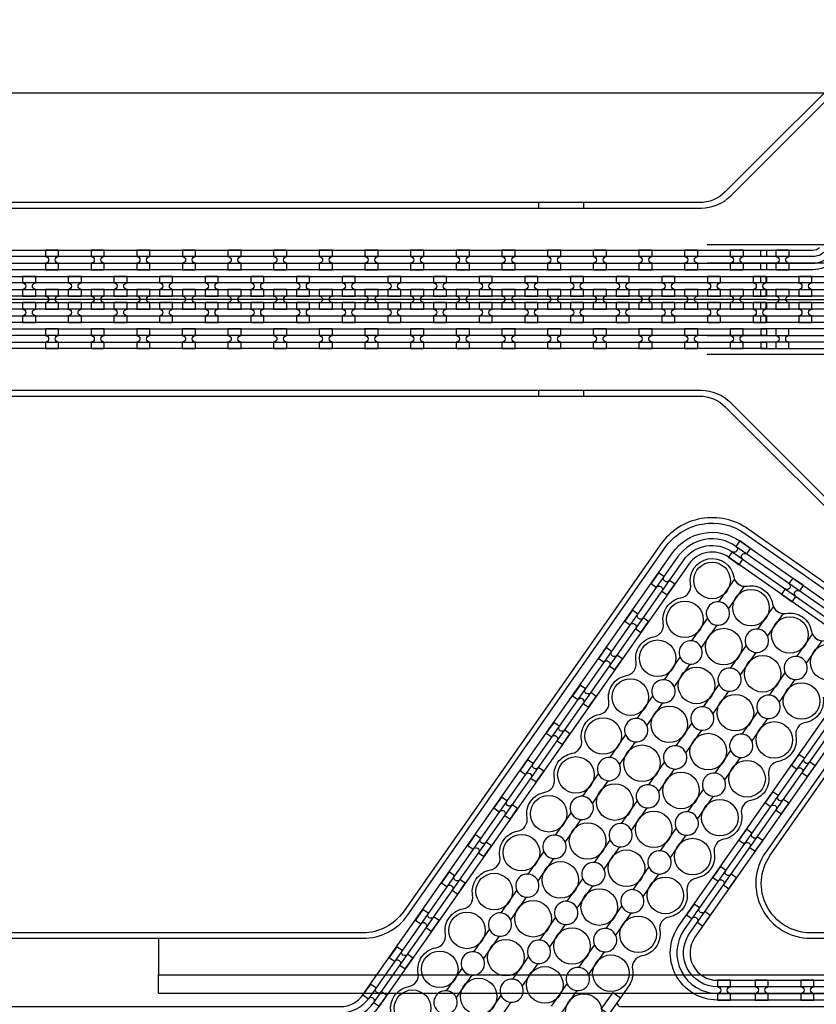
# Model space of a CAD drawing. Extents: x -63500 to 63500, y -63500 to 63500.
# Tile 120 of 256: x -11865 to -7503, y -4992 to 402. Entities that reach past the tile are written whole.
import ezdxf

# ---------------------------------------------------------------- set-up
doc = ezdxf.new("R2010")
doc.units = 13
doc.header["$MEASUREMENT"] = 0
for name, color, linetype in [('1_Metal', 2, 'Continuous'), ('2_Electrodes', 5, 'Continuous'), ('3_Outline', 4, 'Continuous')]:
    doc.layers.add(name, color=color, linetype=linetype)

msp = doc.modelspace()

# ---------------------------------------------------------------- linework, layer by layer
for p, q in [((0, 0), (-50000, 0)), ((-8101.2, -830), (-2755.3, -830)), ((-8101.2, -930), (-2362.8, -930)), ((-7776, -1130), (-26276, -1130)), ((-7776, -1130), (-6776, -1130)), ((-2362.8, -1330), (-8101.2, -1330)), ((-8101.2, -1430), (-2818.3, -1430)), ((-11105.7, -4630), (-11105.7, -4830)), ((-11105.7, -4930), (-11105.7, -4830)), ((-11105.7, -4830), (-3555.2, -4830)), ((-11105.7, -4930), (-3084.2, -4930))]:
    msp.add_line(p, q)
for radius in [50000, 47500, 45000]:
    msp.add_circle((0, 0), radius)
at = {"layer": '1_Metal'}
for points in [[(-50000, 0, -1), (50000, 0), (51000, 0, 1), (-51000, 0)], [(-50000, 0, 1), (50000, 0), (51000, 0, -1), (-51000, 0)], [(-11652.4, -860), (-11724.4, -860), (-11724.4, -896, -0.414214), (-11706.4, -914), (-11706.4, -914, -0.414214), (-11724.4, -932), (-11724.4, -968), (-11652.4, -968), (-11652.4, -932, -0.414214), (-11670.4, -914), (-11670.4, -914, -0.414214), (-11652.4, -896)], [(-11402.4, -860), (-11474.4, -860), (-11474.4, -896, -0.414214), (-11456.4, -914), (-11456.4, -914, -0.414214), (-11474.4, -932), (-11474.4, -968), (-11402.4, -968), (-11402.4, -932, -0.414214), (-11420.4, -914), (-11420.4, -914, -0.414214), (-11402.4, -896)], [(-11152.4, -860), (-11224.4, -860), (-11224.4, -896, -0.414214), (-11206.4, -914), (-11206.4, -914, -0.414214), (-11224.4, -932), (-11224.4, -968), (-11152.4, -968), (-11152.4, -932, -0.414214), (-11170.4, -914), (-11170.4, -914, -0.414214), (-11152.4, -896)], [(-10902.4, -860), (-10974.4, -860), (-10974.4, -896, -0.414214), (-10956.4, -914), (-10956.4, -914, -0.414214), (-10974.4, -932), (-10974.4, -968), (-10902.4, -968), (-10902.4, -932, -0.414214), (-10920.4, -914), (-10920.4, -914, -0.414214), (-10902.4, -896)], [(-10652.4, -860), (-10724.4, -860), (-10724.4, -896, -0.414214), (-10706.4, -914), (-10706.4, -914, -0.414214), (-10724.4, -932), (-10724.4, -968), (-10652.4, -968), (-10652.4, -932, -0.414214), (-10670.4, -914), (-10670.4, -914, -0.414214), (-10652.4, -896)], [(-10402.4, -860), (-10474.4, -860), (-10474.4, -896, -0.414214), (-10456.4, -914), (-10456.4, -914, -0.414214), (-10474.4, -932), (-10474.4, -968), (-10402.4, -968), (-10402.4, -932, -0.414214), (-10420.4, -914), (-10420.4, -914, -0.414214), (-10402.4, -896)], [(-10152.4, -860), (-10224.4, -860), (-10224.4, -896, -0.414214), (-10206.4, -914), (-10206.4, -914, -0.414214), (-10224.4, -932), (-10224.4, -968), (-10152.4, -968), (-10152.4, -932, -0.414214), (-10170.4, -914), (-10170.4, -914, -0.414214), (-10152.4, -896)], [(-9902.4, -860), (-9974.4, -860), (-9974.4, -896, -0.414214), (-9956.4, -914), (-9956.4, -914, -0.414214), (-9974.4, -932), (-9974.4, -968), (-9902.4, -968), (-9902.4, -932, -0.414214), (-9920.4, -914), (-9920.4, -914, -0.414214), (-9902.4, -896)], [(-9652.4, -860), (-9724.4, -860), (-9724.4, -896, -0.414214), (-9706.4, -914), (-9706.4, -914, -0.414214), (-9724.4, -932), (-9724.4, -968), (-9652.4, -968), (-9652.4, -932, -0.414214), (-9670.4, -914), (-9670.4, -914, -0.414214), (-9652.4, -896)], [(-9402.4, -860), (-9474.4, -860), (-9474.4, -896, -0.414214), (-9456.4, -914), (-9456.4, -914, -0.414214), (-9474.4, -932), (-9474.4, -968), (-9402.4, -968), (-9402.4, -932, -0.414214), (-9420.4, -914), (-9420.4, -914, -0.414214), (-9402.4, -896)], [(-9152.4, -860), (-9224.4, -860), (-9224.4, -896, -0.414214), (-9206.4, -914), (-9206.4, -914, -0.414214), (-9224.4, -932), (-9224.4, -968), (-9152.4, -968), (-9152.4, -932, -0.414214), (-9170.4, -914), (-9170.4, -914, -0.414214), (-9152.4, -896)], [(-8902.4, -860), (-8974.4, -860), (-8974.4, -896, -0.414214), (-8956.4, -914), (-8956.4, -914, -0.414214), (-8974.4, -932), (-8974.4, -968), (-8902.4, -968), (-8902.4, -932, -0.414214), (-8920.4, -914), (-8920.4, -914, -0.414214), (-8902.4, -896)], [(-8652.4, -860), (-8724.4, -860), (-8724.4, -896, -0.414214), (-8706.4, -914), (-8706.4, -914, -0.414214), (-8724.4, -932), (-8724.4, -968), (-8652.4, -968), (-8652.4, -932, -0.414214), (-8670.4, -914), (-8670.4, -914, -0.414214), (-8652.4, -896)], [(-8402.4, -860), (-8474.4, -860), (-8474.4, -896, -0.414214), (-8456.4, -914), (-8456.4, -914, -0.414214), (-8474.4, -932), (-8474.4, -968), (-8402.4, -968), (-8402.4, -932, -0.414214), (-8420.4, -914), (-8420.4, -914, -0.414214), (-8402.4, -896)], [(-8152.4, -860), (-8224.4, -860), (-8224.4, -896, -0.414214), (-8206.4, -914), (-8206.4, -914, -0.414214), (-8224.4, -932), (-8224.4, -968), (-8152.4, -968), (-8152.4, -932, -0.414214), (-8170.4, -914), (-8170.4, -914, -0.414214), (-8152.4, -896)], [(-7902.4, -860), (-7974.4, -860), (-7974.4, -896, -0.414214), (-7956.4, -914), (-7956.4, -914, -0.414214), (-7974.4, -932), (-7974.4, -968), (-7902.4, -968), (-7902.4, -932, -0.414214), (-7920.4, -914), (-7920.4, -914, -0.414214), (-7902.4, -896)], [(-7652.4, -860), (-7724.4, -860), (-7724.4, -896, -0.414214), (-7706.4, -914), (-7706.4, -914, -0.414214), (-7724.4, -932), (-7724.4, -968), (-7652.4, -968), (-7652.4, -932, -0.414214), (-7670.4, -914), (-7670.4, -914, -0.414214), (-7652.4, -896)], [(-7776, -1040), (-8177.9, -1040), (-38372.4, -1040, 0.414214), (-40212.4, -2880), (-40212.4, -3380, 0.414214), (-38372.4, -5220), (-37139.4, -5220, 0.244698), (-37124.7, -5212.3), (-37083.3, -5241.2), (-37147.9, -5333.5), (-37188.9, -5304.8), (-37174.5, -5284.3, 0.606815), (-37189.3, -5256), (-38372.5, -5256, -0.414214), (-40248.5, -3380), (-40248.5, -2880, -0.414214), (-38372.5, -1004), (-8177.9, -1004), (-7776, -1004)], [(-11849.4, -1112), (-11777.4, -1112), (-11777.4, -1076, -0.414214), (-11795.4, -1058), (-11795.4, -1058, -0.414214), (-11777.4, -1040), (-11777.4, -1004), (-11849.4, -1004), (-11849.4, -1040, -0.414214), (-11831.4, -1058), (-11831.4, -1058, -0.414214), (-11849.4, -1076), (-11849.4, -1112)], [(-11599.4, -1112), (-11527.4, -1112), (-11527.4, -1076, -0.414214), (-11545.4, -1058), (-11545.4, -1058, -0.414214), (-11527.4, -1040), (-11527.4, -1004), (-11599.4, -1004), (-11599.4, -1040, -0.414214), (-11581.4, -1058), (-11581.4, -1058, -0.414214), (-11599.4, -1076), (-11599.4, -1112)], [(-11349.4, -1112), (-11277.4, -1112), (-11277.4, -1076, -0.414214), (-11295.4, -1058), (-11295.4, -1058, -0.414214), (-11277.4, -1040), (-11277.4, -1004), (-11349.4, -1004), (-11349.4, -1040, -0.414214), (-11331.4, -1058), (-11331.4, -1058, -0.414214), (-11349.4, -1076), (-11349.4, -1112)], [(-11099.4, -1112), (-11027.4, -1112), (-11027.4, -1076, -0.414214), (-11045.4, -1058), (-11045.4, -1058, -0.414214), (-11027.4, -1040), (-11027.4, -1004), (-11099.4, -1004), (-11099.4, -1040, -0.414214), (-11081.4, -1058), (-11081.4, -1058, -0.414214), (-11099.4, -1076), (-11099.4, -1112)], [(-10849.4, -1112), (-10777.4, -1112), (-10777.4, -1076, -0.414214), (-10795.4, -1058), (-10795.4, -1058, -0.414214), (-10777.4, -1040), (-10777.4, -1004), (-10849.4, -1004), (-10849.4, -1040, -0.414214), (-10831.4, -1058), (-10831.4, -1058, -0.414214), (-10849.4, -1076), (-10849.4, -1112)], [(-10599.4, -1112), (-10527.4, -1112), (-10527.4, -1076, -0.414214), (-10545.4, -1058), (-10545.4, -1058, -0.414214), (-10527.4, -1040), (-10527.4, -1004), (-10599.4, -1004), (-10599.4, -1040, -0.414214), (-10581.4, -1058), (-10581.4, -1058, -0.414214), (-10599.4, -1076), (-10599.4, -1112)], [(-10349.4, -1112), (-10277.4, -1112), (-10277.4, -1076, -0.414214), (-10295.4, -1058), (-10295.4, -1058, -0.414214), (-10277.4, -1040), (-10277.4, -1004), (-10349.4, -1004), (-10349.4, -1040, -0.414214), (-10331.4, -1058), (-10331.4, -1058, -0.414214), (-10349.4, -1076), (-10349.4, -1112)], [(-10099.4, -1112), (-10027.4, -1112), (-10027.4, -1076, -0.414214), (-10045.4, -1058), (-10045.4, -1058, -0.414214), (-10027.4, -1040), (-10027.4, -1004), (-10099.4, -1004), (-10099.4, -1040, -0.414214), (-10081.4, -1058), (-10081.4, -1058, -0.414214), (-10099.4, -1076), (-10099.4, -1112)], [(-9849.4, -1112), (-9777.4, -1112), (-9777.4, -1076, -0.414214), (-9795.4, -1058), (-9795.4, -1058, -0.414214), (-9777.4, -1040), (-9777.4, -1004), (-9849.4, -1004), (-9849.4, -1040, -0.414214), (-9831.4, -1058), (-9831.4, -1058, -0.414214), (-9849.4, -1076), (-9849.4, -1112)], [(-9599.4, -1112), (-9527.4, -1112), (-9527.4, -1076, -0.414214), (-9545.4, -1058), (-9545.4, -1058, -0.414214), (-9527.4, -1040), (-9527.4, -1004), (-9599.4, -1004), (-9599.4, -1040, -0.414214), (-9581.4, -1058), (-9581.4, -1058, -0.414214), (-9599.4, -1076), (-9599.4, -1112)], [(-9349.4, -1112), (-9277.4, -1112), (-9277.4, -1076, -0.414214), (-9295.4, -1058), (-9295.4, -1058, -0.414214), (-9277.4, -1040), (-9277.4, -1004), (-9349.4, -1004), (-9349.4, -1040, -0.414214), (-9331.4, -1058), (-9331.4, -1058, -0.414214), (-9349.4, -1076), (-9349.4, -1112)], [(-9099.4, -1112), (-9027.4, -1112), (-9027.4, -1076, -0.414214), (-9045.4, -1058), (-9045.4, -1058, -0.414214), (-9027.4, -1040), (-9027.4, -1004), (-9099.4, -1004), (-9099.4, -1040, -0.414214), (-9081.4, -1058), (-9081.4, -1058, -0.414214), (-9099.4, -1076), (-9099.4, -1112)], [(-8849.4, -1112), (-8777.4, -1112), (-8777.4, -1076, -0.414214), (-8795.4, -1058), (-8795.4, -1058, -0.414214), (-8777.4, -1040), (-8777.4, -1004), (-8849.4, -1004), (-8849.4, -1040, -0.414214), (-8831.4, -1058), (-8831.4, -1058, -0.414214), (-8849.4, -1076), (-8849.4, -1112)], [(-8599.4, -1112), (-8527.4, -1112), (-8527.4, -1076, -0.414214), (-8545.4, -1058), (-8545.4, -1058, -0.414214), (-8527.4, -1040), (-8527.4, -1004), (-8599.4, -1004), (-8599.4, -1040, -0.414214), (-8581.4, -1058), (-8581.4, -1058, -0.414214), (-8599.4, -1076), (-8599.4, -1112)], [(-8349.4, -1112), (-8277.4, -1112), (-8277.4, -1076, -0.414214), (-8295.4, -1058), (-8295.4, -1058, -0.414214), (-8277.4, -1040), (-8277.4, -1004), (-8349.4, -1004), (-8349.4, -1040, -0.414214), (-8331.4, -1058), (-8331.4, -1058, -0.414214), (-8349.4, -1076), (-8349.4, -1112)], [(-8099.4, -1112), (-8027.4, -1112), (-8027.4, -1076, -0.414214), (-8045.4, -1058), (-8045.4, -1058, -0.414214), (-8027.4, -1040), (-8027.4, -1004), (-8099.4, -1004), (-8099.4, -1040, -0.414214), (-8081.4, -1058), (-8081.4, -1058, -0.414214), (-8099.4, -1076), (-8099.4, -1112)], [(-7849.4, -1112), (-7777.4, -1112), (-7777.4, -1076, -0.414214), (-7795.4, -1058), (-7795.4, -1058, -0.414214), (-7777.4, -1040), (-7777.4, -1004), (-7849.4, -1004), (-7849.4, -1040, -0.414214), (-7831.4, -1058), (-7831.4, -1058, -0.414214), (-7849.4, -1076), (-7849.4, -1112)], [(-7599.4, -1112), (-7527.4, -1112), (-7527.4, -1076, -0.414214), (-7545.4, -1058), (-7545.4, -1058, -0.414214), (-7527.4, -1040), (-7527.4, -1004), (-7599.4, -1004), (-7599.4, -1040, -0.414214), (-7581.4, -1058), (-7581.4, -1058, -0.414214), (-7599.4, -1076), (-7599.4, -1112)], [(-7776, -1112), (-8177.9, -1112), (-38372.4, -1112, 0.414214), (-40140.4, -2880), (-40140.4, -3380, 0.414214), (-38372.4, -5148), (-37088.3, -5148, 0.244698), (-37073.6, -5140.3), (-37032.7, -5168.9), (-37083.3, -5241.2), (-37124.7, -5212.3, 0.606815), (-37139.4, -5184), (-38372.4, -5184, -0.414214), (-40176.4, -3380), (-40176.4, -2880, -0.414214), (-38372.4, -1076), (-8177.9, -1076), (-7776, -1076)], [(-11724.4, -1184), (-11652.4, -1184), (-11652.4, -1148, -0.414214), (-11670.4, -1130), (-11670.4, -1130, -0.414214), (-11652.4, -1112), (-11652.4, -1076), (-11724.4, -1076), (-11724.4, -1112, -0.414214), (-11706.4, -1130), (-11706.4, -1130, -0.414214), (-11724.4, -1148), (-11724.4, -1184)], [(-11474.4, -1184), (-11402.4, -1184), (-11402.4, -1148, -0.414214), (-11420.4, -1130), (-11420.4, -1130, -0.414214), (-11402.4, -1112), (-11402.4, -1076), (-11474.4, -1076), (-11474.4, -1112, -0.414214), (-11456.4, -1130), (-11456.4, -1130, -0.414214), (-11474.4, -1148), (-11474.4, -1184)], [(-11224.4, -1184), (-11152.4, -1184), (-11152.4, -1148, -0.414214), (-11170.4, -1130), (-11170.4, -1130, -0.414214), (-11152.4, -1112), (-11152.4, -1076), (-11224.4, -1076), (-11224.4, -1112, -0.414214), (-11206.4, -1130), (-11206.4, -1130, -0.414214), (-11224.4, -1148), (-11224.4, -1184)], [(-10974.4, -1184), (-10902.4, -1184), (-10902.4, -1148, -0.414214), (-10920.4, -1130), (-10920.4, -1130, -0.414214), (-10902.4, -1112), (-10902.4, -1076), (-10974.4, -1076), (-10974.4, -1112, -0.414214), (-10956.4, -1130), (-10956.4, -1130, -0.414214), (-10974.4, -1148), (-10974.4, -1184)], [(-10724.4, -1184), (-10652.4, -1184), (-10652.4, -1148, -0.414214), (-10670.4, -1130), (-10670.4, -1130, -0.414214), (-10652.4, -1112), (-10652.4, -1076), (-10724.4, -1076), (-10724.4, -1112, -0.414214), (-10706.4, -1130), (-10706.4, -1130, -0.414214), (-10724.4, -1148), (-10724.4, -1184)], [(-10474.4, -1184), (-10402.4, -1184), (-10402.4, -1148, -0.414214), (-10420.4, -1130), (-10420.4, -1130, -0.414214), (-10402.4, -1112), (-10402.4, -1076), (-10474.4, -1076), (-10474.4, -1112, -0.414214), (-10456.4, -1130), (-10456.4, -1130, -0.414214), (-10474.4, -1148), (-10474.4, -1184)], [(-10224.4, -1184), (-10152.4, -1184), (-10152.4, -1148, -0.414214), (-10170.4, -1130), (-10170.4, -1130, -0.414214), (-10152.4, -1112), (-10152.4, -1076), (-10224.4, -1076), (-10224.4, -1112, -0.414214), (-10206.4, -1130), (-10206.4, -1130, -0.414214), (-10224.4, -1148), (-10224.4, -1184)], [(-9974.4, -1184), (-9902.4, -1184), (-9902.4, -1148, -0.414214), (-9920.4, -1130), (-9920.4, -1130, -0.414214), (-9902.4, -1112), (-9902.4, -1076), (-9974.4, -1076), (-9974.4, -1112, -0.414214), (-9956.4, -1130), (-9956.4, -1130, -0.414214), (-9974.4, -1148), (-9974.4, -1184)], [(-9724.4, -1184), (-9652.4, -1184), (-9652.4, -1148, -0.414214), (-9670.4, -1130), (-9670.4, -1130, -0.414214), (-9652.4, -1112), (-9652.4, -1076), (-9724.4, -1076), (-9724.4, -1112, -0.414214), (-9706.4, -1130), (-9706.4, -1130, -0.414214), (-9724.4, -1148), (-9724.4, -1184)], [(-9474.4, -1184), (-9402.4, -1184), (-9402.4, -1148, -0.414214), (-9420.4, -1130), (-9420.4, -1130, -0.414214), (-9402.4, -1112), (-9402.4, -1076), (-9474.4, -1076), (-9474.4, -1112, -0.414214), (-9456.4, -1130), (-9456.4, -1130, -0.414214), (-9474.4, -1148), (-9474.4, -1184)], [(-9224.4, -1184), (-9152.4, -1184), (-9152.4, -1148, -0.414214), (-9170.4, -1130), (-9170.4, -1130, -0.414214), (-9152.4, -1112), (-9152.4, -1076), (-9224.4, -1076), (-9224.4, -1112, -0.414214), (-9206.4, -1130), (-9206.4, -1130, -0.414214), (-9224.4, -1148), (-9224.4, -1184)], [(-8974.4, -1184), (-8902.4, -1184), (-8902.4, -1148, -0.414214), (-8920.4, -1130), (-8920.4, -1130, -0.414214), (-8902.4, -1112), (-8902.4, -1076), (-8974.4, -1076), (-8974.4, -1112, -0.414214), (-8956.4, -1130), (-8956.4, -1130, -0.414214), (-8974.4, -1148), (-8974.4, -1184)], [(-8724.4, -1184), (-8652.4, -1184), (-8652.4, -1148, -0.414214), (-8670.4, -1130), (-8670.4, -1130, -0.414214), (-8652.4, -1112), (-8652.4, -1076), (-8724.4, -1076), (-8724.4, -1112, -0.414214), (-8706.4, -1130), (-8706.4, -1130, -0.414214), (-8724.4, -1148), (-8724.4, -1184)], [(-8474.4, -1184), (-8402.4, -1184), (-8402.4, -1148, -0.414214), (-8420.4, -1130), (-8420.4, -1130, -0.414214), (-8402.4, -1112), (-8402.4, -1076), (-8474.4, -1076), (-8474.4, -1112, -0.414214), (-8456.4, -1130), (-8456.4, -1130, -0.414214), (-8474.4, -1148), (-8474.4, -1184)], [(-8224.4, -1184), (-8152.4, -1184), (-8152.4, -1148, -0.414214), (-8170.4, -1130), (-8170.4, -1130, -0.414214), (-8152.4, -1112), (-8152.4, -1076), (-8224.4, -1076), (-8224.4, -1112, -0.414214), (-8206.4, -1130), (-8206.4, -1130, -0.414214), (-8224.4, -1148), (-8224.4, -1184)], [(-7974.4, -1184), (-7902.4, -1184), (-7902.4, -1148, -0.414214), (-7920.4, -1130), (-7920.4, -1130, -0.414214), (-7902.4, -1112), (-7902.4, -1076), (-7974.4, -1076), (-7974.4, -1112, -0.414214), (-7956.4, -1130), (-7956.4, -1130, -0.414214), (-7974.4, -1148), (-7974.4, -1184)], [(-7724.4, -1184), (-7652.4, -1184), (-7652.4, -1148, -0.414214), (-7670.4, -1130), (-7670.4, -1130, -0.414214), (-7652.4, -1112), (-7652.4, -1076), (-7724.4, -1076), (-7724.4, -1112, -0.414214), (-7706.4, -1130), (-7706.4, -1130, -0.414214), (-7724.4, -1148), (-7724.4, -1184)], [(-7776, -1184), (-8177.9, -1184), (-38372.4, -1184, 0.414214), (-40068.4, -2880), (-40068.4, -3380, 0.414214), (-38372.4, -5076), (-37038.1, -5076, 0.244698), (-37023.3, -5068.3), (-36982.3, -5097), (-37032.7, -5168.9), (-37073.6, -5140.3, 0.606815), (-37088.3, -5112), (-38372.4, -5112, -0.414214), (-40104.4, -3380), (-40104.4, -2880, -0.414214), (-38372.4, -1148), (-8177.9, -1148), (-7776, -1148)], [(-11849.4, -1148), (-11849.4, -1184, -0.414214), (-11831.4, -1202), (-11831.4, -1202, -0.414214), (-11849.4, -1220), (-11849.4, -1256), (-11777.4, -1256), (-11777.4, -1220, -0.414214), (-11795.4, -1202), (-11795.4, -1202, -0.414214), (-11777.4, -1184), (-11777.4, -1148)], [(-11599.4, -1148), (-11599.4, -1184, -0.414214), (-11581.4, -1202), (-11581.4, -1202, -0.414214), (-11599.4, -1220), (-11599.4, -1256), (-11527.4, -1256), (-11527.4, -1220, -0.414214), (-11545.4, -1202), (-11545.4, -1202, -0.414214), (-11527.4, -1184), (-11527.4, -1148)], [(-11349.4, -1148), (-11349.4, -1184, -0.414214), (-11331.4, -1202), (-11331.4, -1202, -0.414214), (-11349.4, -1220), (-11349.4, -1256), (-11277.4, -1256), (-11277.4, -1220, -0.414214), (-11295.4, -1202), (-11295.4, -1202, -0.414214), (-11277.4, -1184), (-11277.4, -1148)], [(-11099.4, -1148), (-11099.4, -1184, -0.414214), (-11081.4, -1202), (-11081.4, -1202, -0.414214), (-11099.4, -1220), (-11099.4, -1256), (-11027.4, -1256), (-11027.4, -1220, -0.414214), (-11045.4, -1202), (-11045.4, -1202, -0.414214), (-11027.4, -1184), (-11027.4, -1148)], [(-10849.4, -1148), (-10849.4, -1184, -0.414214), (-10831.4, -1202), (-10831.4, -1202, -0.414214), (-10849.4, -1220), (-10849.4, -1256), (-10777.4, -1256), (-10777.4, -1220, -0.414214), (-10795.4, -1202), (-10795.4, -1202, -0.414214), (-10777.4, -1184), (-10777.4, -1148)], [(-10599.4, -1148), (-10599.4, -1184, -0.414214), (-10581.4, -1202), (-10581.4, -1202, -0.414214), (-10599.4, -1220), (-10599.4, -1256), (-10527.4, -1256), (-10527.4, -1220, -0.414214), (-10545.4, -1202), (-10545.4, -1202, -0.414214), (-10527.4, -1184), (-10527.4, -1148)], [(-10349.4, -1148), (-10349.4, -1184, -0.414214), (-10331.4, -1202), (-10331.4, -1202, -0.414214), (-10349.4, -1220), (-10349.4, -1256), (-10277.4, -1256), (-10277.4, -1220, -0.414214), (-10295.4, -1202), (-10295.4, -1202, -0.414214), (-10277.4, -1184), (-10277.4, -1148)], [(-10099.4, -1148), (-10099.4, -1184, -0.414214), (-10081.4, -1202), (-10081.4, -1202, -0.414214), (-10099.4, -1220), (-10099.4, -1256), (-10027.4, -1256), (-10027.4, -1220, -0.414214), (-10045.4, -1202), (-10045.4, -1202, -0.414214), (-10027.4, -1184), (-10027.4, -1148)], [(-9849.4, -1148), (-9849.4, -1184, -0.414214), (-9831.4, -1202), (-9831.4, -1202, -0.414214), (-9849.4, -1220), (-9849.4, -1256), (-9777.4, -1256), (-9777.4, -1220, -0.414214), (-9795.4, -1202), (-9795.4, -1202, -0.414214), (-9777.4, -1184), (-9777.4, -1148)], [(-9599.4, -1148), (-9599.4, -1184, -0.414214), (-9581.4, -1202), (-9581.4, -1202, -0.414214), (-9599.4, -1220), (-9599.4, -1256), (-9527.4, -1256), (-9527.4, -1220, -0.414214), (-9545.4, -1202), (-9545.4, -1202, -0.414214), (-9527.4, -1184), (-9527.4, -1148)], [(-9349.4, -1148), (-9349.4, -1184, -0.414214), (-9331.4, -1202), (-9331.4, -1202, -0.414214), (-9349.4, -1220), (-9349.4, -1256), (-9277.4, -1256), (-9277.4, -1220, -0.414214), (-9295.4, -1202), (-9295.4, -1202, -0.414214), (-9277.4, -1184), (-9277.4, -1148)], [(-9099.4, -1148), (-9099.4, -1184, -0.414214), (-9081.4, -1202), (-9081.4, -1202, -0.414214), (-9099.4, -1220), (-9099.4, -1256), (-9027.4, -1256), (-9027.4, -1220, -0.414214), (-9045.4, -1202), (-9045.4, -1202, -0.414214), (-9027.4, -1184), (-9027.4, -1148)], [(-8849.4, -1148), (-8849.4, -1184, -0.414214), (-8831.4, -1202), (-8831.4, -1202, -0.414214), (-8849.4, -1220), (-8849.4, -1256), (-8777.4, -1256), (-8777.4, -1220, -0.414214), (-8795.4, -1202), (-8795.4, -1202, -0.414214), (-8777.4, -1184), (-8777.4, -1148)], [(-8599.4, -1148), (-8599.4, -1184, -0.414214), (-8581.4, -1202), (-8581.4, -1202, -0.414214), (-8599.4, -1220), (-8599.4, -1256), (-8527.4, -1256), (-8527.4, -1220, -0.414214), (-8545.4, -1202), (-8545.4, -1202, -0.414214), (-8527.4, -1184), (-8527.4, -1148)], [(-8349.4, -1148), (-8349.4, -1184, -0.414214), (-8331.4, -1202), (-8331.4, -1202, -0.414214), (-8349.4, -1220), (-8349.4, -1256), (-8277.4, -1256), (-8277.4, -1220, -0.414214), (-8295.4, -1202), (-8295.4, -1202, -0.414214), (-8277.4, -1184), (-8277.4, -1148)], [(-8099.4, -1148), (-8099.4, -1184, -0.414214), (-8081.4, -1202), (-8081.4, -1202, -0.414214), (-8099.4, -1220), (-8099.4, -1256), (-8027.4, -1256), (-8027.4, -1220, -0.414214), (-8045.4, -1202), (-8045.4, -1202, -0.414214), (-8027.4, -1184), (-8027.4, -1148)], [(-7849.4, -1148), (-7849.4, -1184, -0.414214), (-7831.4, -1202), (-7831.4, -1202, -0.414214), (-7849.4, -1220), (-7849.4, -1256), (-7777.4, -1256), (-7777.4, -1220, -0.414214), (-7795.4, -1202), (-7795.4, -1202, -0.414214), (-7777.4, -1184), (-7777.4, -1148)], [(-7599.4, -1148), (-7599.4, -1184, -0.414214), (-7581.4, -1202), (-7581.4, -1202, -0.414214), (-7599.4, -1220), (-7599.4, -1256), (-7527.4, -1256), (-7527.4, -1220, -0.414214), (-7545.4, -1202), (-7545.4, -1202, -0.414214), (-7527.4, -1184), (-7527.4, -1148)], [(-7776, -1256), (-8177.9, -1256), (-8177.9, -1256), (-38372.5, -1256, 0.414214), (-39996.5, -2880), (-39996.5, -3380, 0.414214), (-38372.5, -5004), (-36987.6, -5004, 0.244698), (-36972.9, -4996.3), (-36958.5, -4975.8), (-36917.6, -5004.5), (-36982.3, -5097), (-37023.3, -5068.3, 0.606815), (-37038.1, -5040), (-38372.4, -5040, -0.414214), (-40032.4, -3380), (-40032.4, -2880, -0.414214), (-38372.4, -1220), (-8177.9, -1220), (-7776, -1220)], [(-11652.5, -1292), (-11724.5, -1292), (-11724.5, -1328, -0.414214), (-11706.5, -1346), (-11706.5, -1346, -0.414214), (-11724.5, -1364), (-11724.5, -1400), (-11652.5, -1400), (-11652.5, -1364, -0.414214), (-11670.5, -1346), (-11670.5, -1346, -0.414214), (-11652.5, -1328)], [(-11402.5, -1292), (-11474.5, -1292), (-11474.5, -1328, -0.414214), (-11456.5, -1346), (-11456.5, -1346, -0.414214), (-11474.5, -1364), (-11474.5, -1400), (-11402.5, -1400), (-11402.5, -1364, -0.414214), (-11420.5, -1346), (-11420.5, -1346, -0.414214), (-11402.5, -1328)], [(-11152.5, -1292), (-11224.5, -1292), (-11224.5, -1328, -0.414214), (-11206.5, -1346), (-11206.5, -1346, -0.414214), (-11224.5, -1364), (-11224.5, -1400), (-11152.5, -1400), (-11152.5, -1364, -0.414214), (-11170.5, -1346), (-11170.5, -1346, -0.414214), (-11152.5, -1328)], [(-10902.5, -1292), (-10974.5, -1292), (-10974.5, -1328, -0.414214), (-10956.5, -1346), (-10956.5, -1346, -0.414214), (-10974.5, -1364), (-10974.5, -1400), (-10902.5, -1400), (-10902.5, -1364, -0.414214), (-10920.5, -1346), (-10920.5, -1346, -0.414214), (-10902.5, -1328)], [(-10652.5, -1292), (-10724.5, -1292), (-10724.5, -1328, -0.414214), (-10706.5, -1346), (-10706.5, -1346, -0.414214), (-10724.5, -1364), (-10724.5, -1400), (-10652.5, -1400), (-10652.5, -1364, -0.414214), (-10670.5, -1346), (-10670.5, -1346, -0.414214), (-10652.5, -1328)], [(-10402.5, -1292), (-10474.5, -1292), (-10474.5, -1328, -0.414214), (-10456.5, -1346), (-10456.5, -1346, -0.414214), (-10474.5, -1364), (-10474.5, -1400), (-10402.5, -1400), (-10402.5, -1364, -0.414214), (-10420.5, -1346), (-10420.5, -1346, -0.414214), (-10402.5, -1328)], [(-10152.5, -1292), (-10224.5, -1292), (-10224.5, -1328, -0.414214), (-10206.5, -1346), (-10206.5, -1346, -0.414214), (-10224.5, -1364), (-10224.5, -1400), (-10152.5, -1400), (-10152.5, -1364, -0.414214), (-10170.5, -1346), (-10170.5, -1346, -0.414214), (-10152.5, -1328)], [(-9902.5, -1292), (-9974.5, -1292), (-9974.5, -1328, -0.414214), (-9956.5, -1346), (-9956.5, -1346, -0.414214), (-9974.5, -1364), (-9974.5, -1400), (-9902.5, -1400), (-9902.5, -1364, -0.414214), (-9920.5, -1346), (-9920.5, -1346, -0.414214), (-9902.5, -1328)], [(-9652.5, -1292), (-9724.5, -1292), (-9724.5, -1328, -0.414214), (-9706.5, -1346), (-9706.5, -1346, -0.414214), (-9724.5, -1364), (-9724.5, -1400), (-9652.5, -1400), (-9652.5, -1364, -0.414214), (-9670.5, -1346), (-9670.5, -1346, -0.414214), (-9652.5, -1328)], [(-9402.5, -1292), (-9474.5, -1292), (-9474.5, -1328, -0.414214), (-9456.5, -1346), (-9456.5, -1346, -0.414214), (-9474.5, -1364), (-9474.5, -1400), (-9402.5, -1400), (-9402.5, -1364, -0.414214), (-9420.5, -1346), (-9420.5, -1346, -0.414214), (-9402.5, -1328)], [(-9152.5, -1292), (-9224.5, -1292), (-9224.5, -1328, -0.414214), (-9206.5, -1346), (-9206.5, -1346, -0.414214), (-9224.5, -1364), (-9224.5, -1400), (-9152.5, -1400), (-9152.5, -1364, -0.414214), (-9170.5, -1346), (-9170.5, -1346, -0.414214), (-9152.5, -1328)], [(-8902.5, -1292), (-8974.5, -1292), (-8974.5, -1328, -0.414214), (-8956.5, -1346), (-8956.5, -1346, -0.414214), (-8974.5, -1364), (-8974.5, -1400), (-8902.5, -1400), (-8902.5, -1364, -0.414214), (-8920.5, -1346), (-8920.5, -1346, -0.414214), (-8902.5, -1328)], [(-8652.5, -1292), (-8724.5, -1292), (-8724.5, -1328, -0.414214), (-8706.5, -1346), (-8706.5, -1346, -0.414214), (-8724.5, -1364), (-8724.5, -1400), (-8652.5, -1400), (-8652.5, -1364, -0.414214), (-8670.5, -1346), (-8670.5, -1346, -0.414214), (-8652.5, -1328)], [(-8402.5, -1292), (-8474.5, -1292), (-8474.5, -1328, -0.414214), (-8456.5, -1346), (-8456.5, -1346, -0.414214), (-8474.5, -1364), (-8474.5, -1400), (-8402.5, -1400), (-8402.5, -1364, -0.414214), (-8420.5, -1346), (-8420.5, -1346, -0.414214), (-8402.5, -1328)], [(-8152.5, -1292), (-8224.5, -1292), (-8224.5, -1328, -0.414214), (-8206.5, -1346), (-8206.5, -1346, -0.414214), (-8224.5, -1364), (-8224.5, -1400), (-8152.5, -1400), (-8152.5, -1364, -0.414214), (-8170.5, -1346), (-8170.5, -1346, -0.414214), (-8152.5, -1328)], [(-7902.5, -1292), (-7974.5, -1292), (-7974.5, -1328, -0.414214), (-7956.5, -1346), (-7956.5, -1346, -0.414214), (-7974.5, -1364), (-7974.5, -1400), (-7902.5, -1400), (-7902.5, -1364, -0.414214), (-7920.5, -1346), (-7920.5, -1346, -0.414214), (-7902.5, -1328)], [(-7806, -1328), (-6959.4, -1328, -0.198912), (-6873.2, -1363.7), (-6781.3, -1455.6, -1), (-6806.7, -1481.1), (-6898.6, -1389.2, 0.198912), (-6959.4, -1364), (-7806, -1364), (-7806, -1400), (-6959.4, -1400, -0.198912), (-6924.1, -1414.6), (-6781.3, -1557.4, -0.198912), (-6776, -1570.2), (-6776, -1612.7), (-6726, -1612.7), (-6726, -1410), (-6768.5, -1410, -0.198912), (-6781.3, -1404.7), (-6847.7, -1338.2, 0.198912), (-6959.4, -1292), (-7806, -1292)], [(-7652.5, -1292), (-7724.5, -1292), (-7724.5, -1328, -0.414214), (-7706.5, -1346), (-7706.5, -1346, -0.414214), (-7724.5, -1364), (-7724.5, -1400), (-7652.5, -1400), (-7652.5, -1364, -0.414214), (-7670.5, -1346), (-7670.5, -1346, -0.414214), (-7652.5, -1328)], [(-7984, -2542.2), (-7925.1, -2583.5), (-7904.4, -2554, -0.414214), (-7908.8, -2528.9), (-7908.8, -2528.9, -0.414214), (-7883.8, -2524.5), (-7863.1, -2495), (-7922.1, -2453.7), (-7942.7, -2483.2, -0.414214), (-7938.3, -2508.3), (-7938.3, -2508.3, -0.414214), (-7963.4, -2512.7)], [(-8319.5, -2749.3), (-8278.2, -2690.3), (-8307.7, -2669.7, -0.414214), (-8332.7, -2674.1), (-8332.7, -2674.1, -0.414214), (-8337.2, -2649), (-8366.6, -2628.4), (-8407.9, -2687.3), (-8378.5, -2708, -0.414214), (-8353.4, -2703.6), (-8353.4, -2703.6, -0.414214), (-8349, -2728.6)], [(-7694.1, -2745.2), (-7635.1, -2786.5), (-7614.4, -2757.1, -0.414214), (-7618.8, -2732), (-7618.8, -2732, -0.414214), (-7593.8, -2727.6), (-7573.1, -2698.1), (-7632.1, -2656.8), (-7652.8, -2686.3, -0.414214), (-7648.3, -2711.3), (-7648.3, -2711.3, -0.414214), (-7673.4, -2715.8)], [(-8462.9, -2954.1), (-8421.6, -2895.1), (-8451.1, -2874.4, -0.414214), (-8476.1, -2878.9), (-8476.1, -2878.9, -0.414214), (-8480.6, -2853.8), (-8510, -2833.1), (-8551.3, -2892.1), (-8521.9, -2912.8, -0.414214), (-8496.8, -2908.4), (-8496.8, -2908.4, -0.414214), (-8492.4, -2933.4)], [(-8606.3, -3158.9), (-8565, -3099.9), (-8594.5, -3079.2, -0.414214), (-8619.5, -3083.7), (-8619.5, -3083.7, -0.414214), (-8623.9, -3058.6), (-8653.4, -3037.9), (-8694.7, -3096.9), (-8665.2, -3117.6, -0.414214), (-8640.2, -3113.1), (-8640.2, -3113.1, -0.414214), (-8635.8, -3138.2)], [(-8749.7, -3363.6), (-8708.4, -3304.7), (-8737.9, -3284, -0.414214), (-8762.9, -3288.4), (-8762.9, -3288.4, -0.414214), (-8767.3, -3263.4), (-8796.8, -3242.7), (-8838.1, -3301.7), (-8808.6, -3322.4, -0.414214), (-8783.6, -3317.9), (-8783.6, -3317.9, -0.414214), (-8779.1, -3343)], [(-8893.1, -3568.4), (-8851.8, -3509.5), (-8881.2, -3488.8, -0.414214), (-8906.3, -3493.2), (-8906.3, -3493.2, -0.414214), (-8910.7, -3468.2), (-8940.2, -3447.5), (-8981.5, -3506.5), (-8952, -3527.1, -0.414214), (-8927, -3522.7), (-8927, -3522.7, -0.414214), (-8922.5, -3547.8)], [(-9036.4, -3773.2), (-8995.2, -3714.2), (-9024.6, -3693.6, -0.414214), (-9049.7, -3698), (-9049.7, -3698, -0.414214), (-9054.1, -3672.9), (-9083.6, -3652.3), (-9124.9, -3711.3), (-9095.4, -3731.9, -0.414214), (-9070.4, -3727.5), (-9070.4, -3727.5, -0.414214), (-9065.9, -3752.6)], [(-7551.1, -3744), (-7509.8, -3685), (-7539.2, -3664.4, -0.414214), (-7564.3, -3668.8), (-7564.3, -3668.8, -0.414214), (-7568.7, -3643.7), (-7598.2, -3623.1), (-7639.5, -3682), (-7610, -3702.7, -0.414214), (-7585, -3698.3), (-7585, -3698.3, -0.414214), (-7580.5, -3723.3)], [(-7694.4, -3948.8), (-7653.1, -3889.8), (-7682.6, -3869.2, -0.414214), (-7707.7, -3873.6), (-7707.7, -3873.6, -0.414214), (-7712.1, -3848.5), (-7741.6, -3827.9), (-7782.9, -3886.8), (-7753.4, -3907.5, -0.414214), (-7728.4, -3903.1), (-7728.4, -3903.1, -0.414214), (-7723.9, -3928.1)], [(-9179.8, -3978), (-9138.5, -3919), (-9168, -3898.4, -0.414214), (-9193.1, -3902.8), (-9193.1, -3902.8, -0.414214), (-9197.5, -3877.7), (-9227, -3857.1), (-9268.3, -3916.1), (-9238.8, -3936.7, -0.414214), (-9213.8, -3932.3), (-9213.8, -3932.3, -0.414214), (-9209.3, -3957.4)], [(-7837.8, -4153.6), (-7796.5, -4094.6), (-7826, -4073.9, -0.414214), (-7851.1, -4078.4), (-7851.1, -4078.4, -0.414214), (-7855.5, -4053.3), (-7885, -4032.6), (-7926.3, -4091.6), (-7896.8, -4112.3, -0.414214), (-7871.7, -4107.9), (-7871.7, -4107.9, -0.414214), (-7867.3, -4132.9)], [(-9323.2, -4182.8), (-9281.9, -4123.8), (-9311.4, -4103.2, -0.414214), (-9336.5, -4107.6), (-9336.5, -4107.6, -0.414214), (-9340.9, -4082.5), (-9370.4, -4061.9), (-9411.7, -4120.9), (-9382.2, -4141.5, -0.414214), (-9357.1, -4137.1), (-9357.1, -4137.1, -0.414214), (-9352.7, -4162.2)], [(-7981.2, -4358.4), (-7939.9, -4299.4), (-7969.4, -4278.7, -0.414214), (-7994.5, -4283.2), (-7994.5, -4283.2, -0.414214), (-7998.9, -4258.1), (-8028.4, -4237.4), (-8069.7, -4296.4), (-8040.2, -4317.1, -0.414214), (-8015.1, -4312.6), (-8015.1, -4312.6, -0.414214), (-8010.7, -4337.7)], [(-9466.6, -4387.6), (-9425.3, -4328.6), (-9454.8, -4308, -0.414214), (-9479.9, -4312.4), (-9479.9, -4312.4, -0.414214), (-9484.3, -4287.3), (-9513.8, -4266.7), (-9555.1, -4325.6), (-9525.6, -4346.3, -0.414214), (-9500.5, -4341.9), (-9500.5, -4341.9, -0.414214), (-9496.1, -4366.9)], [(-9610, -4592.4), (-9568.7, -4533.4), (-9598.2, -4512.7, -0.414214), (-9623.3, -4517.2), (-9623.3, -4517.2, -0.414214), (-9627.7, -4492.1), (-9657.2, -4471.5), (-9698.5, -4530.4), (-9669, -4551.1, -0.414214), (-9643.9, -4546.7), (-9643.9, -4546.7, -0.414214), (-9639.5, -4571.7)], [(-8124.6, -4563.1), (-8083.3, -4504.2), (-8112.8, -4483.5, -0.414214), (-8137.9, -4487.9), (-8137.9, -4487.9, -0.414214), (-8142.3, -4462.9), (-8171.8, -4442.2), (-8213.1, -4501.2), (-8183.6, -4521.8, -0.414214), (-8158.5, -4517.4), (-8158.5, -4517.4, -0.414214), (-8154.1, -4542.5)], [(-9753.4, -4797.2), (-9712.1, -4738.2), (-9741.6, -4717.5, -0.414214), (-9766.7, -4722), (-9766.7, -4722, -0.414214), (-9771.1, -4696.9), (-9800.6, -4676.2), (-9841.9, -4735.2), (-9812.4, -4755.9, -0.414214), (-9787.3, -4751.4), (-9787.3, -4751.4, -0.414214), (-9782.9, -4776.5)], [(-9896.8, -5002), (-9855.5, -4943), (-9885, -4922.3, -0.414214), (-9910.1, -4926.7), (-9910.1, -4926.7, -0.414214), (-9914.5, -4901.7), (-9944, -4881), (-9985.3, -4940), (-9955.8, -4960.7, -0.414214), (-9930.7, -4956.2), (-9930.7, -4956.2, -0.414214), (-9926.3, -4981.3)], [(-8044.3, -4968), (-7972.3, -4968), (-7972.3, -4932, -0.414214), (-7990.3, -4914), (-7990.3, -4914, -0.414214), (-7972.3, -4896), (-7972.3, -4860), (-8044.3, -4860), (-8044.3, -4896, -0.414214), (-8026.3, -4914), (-8026.3, -4914, -0.414214), (-8044.3, -4932)], [(-7838.2, -4968), (-7766.2, -4968), (-7766.2, -4932, -0.414214), (-7784.2, -4914), (-7784.2, -4914, -0.414214), (-7766.2, -4896), (-7766.2, -4860), (-7838.2, -4860), (-7838.2, -4896, -0.414214), (-7820.2, -4914), (-7820.2, -4914, -0.414214), (-7838.2, -4932)], [(-7588.2, -4968), (-7516.2, -4968), (-7516.2, -4932, -0.414214), (-7534.2, -4914), (-7534.2, -4914, -0.414214), (-7516.2, -4896), (-7516.2, -4860), (-7588.2, -4860), (-7588.2, -4896, -0.414214), (-7570.2, -4914), (-7570.2, -4914, -0.414214), (-7588.2, -4932)], [(-37987.8, -9220), (-37585.9, -9220), (-7391.4, -9220, 0.414214), (-5551.4, -7380), (-5551.4, -6880, 0.414214), (-7391.4, -5040), (-8624.3, -5040, 0.244698), (-8639.1, -5047.6), (-8680.4, -5018.7), (-8615.9, -4926.5), (-8574.9, -4955.2), (-8589.3, -4975.6, 0.606815), (-8574.5, -5004), (-7391.3, -5004, -0.414214), (-5515.3, -6880), (-5515.3, -7380, -0.414214), (-7391.3, -9256), (-37585.9, -9256), (-37987.8, -9256)]]:
    msp.add_lwpolyline(points, format="xyb", close=True, dxfattribs=at)
for points in [[(-38372.5, -860), (-8177.9, -860), (-7776, -860), (-7776, -896), (-8177.9, -896), (-38372.4, -896, 0.414214)], [(-7460.2, -870.8, -0.198912), (-7521.1, -896), (-7806, -896), (-7806, -860), (-7521.1, -860, 0.198912), (-7485.7, -845.3)], [(-7409.3, -921.7, -0.198912), (-7521.1, -968), (-7806, -968), (-7806, -932), (-7521.1, -932, 0.198912), (-7434.8, -896.2)], [(-38372.4, -932), (-8177.9, -932), (-7776, -932), (-7776, -968), (-8177.9, -968), (-38372.5, -968, 0.414214)], [(-7307.1, -1040), (-7806, -1040), (-7806, -1004), (-7307.1, -1004, 0.198912)], [(-7307.1, -1112), (-7806, -1112), (-7806, -1076), (-7307.1, -1076, 0.198912)], [(-7307.1, -1184), (-7806, -1184), (-7806, -1148), (-7307.1, -1148, 0.198912)], [(-7307.1, -1256), (-7806, -1256), (-7806, -1220), (-7307.1, -1220, 0.198912)], [(-38372.5, -1292), (-8177.9, -1292), (-7776, -1292), (-7776, -1328), (-8177.9, -1328), (-38372.4, -1328, 0.414214)], [(-38372.4, -1364), (-8177.9, -1364.1), (-7776, -1364), (-7776, -1400), (-8177.9, -1400), (-38372.5, -1400, 0.414214)], [(-16746.8, -5004), (-10108.2, -5004, 0.244698), (-9985.3, -4940), (-8289.8, -2518.6, -0.414214), (-7922.1, -2453.7), (-7283.2, -2901.1, -0.414214), (-7218.3, -3268.8), (-8167.2, -4623.9, 0.606815), (-8044.3, -4860), (-7659.3, -4860), (-7391.3, -4860, -0.414214), (-5371.3, -6880), (-5371.3, -7380, -0.414214), (-7391.3, -9400), (-37585.9, -9400)], [(-37585.9, -9364), (-7391.4, -9364, 0.414214), (-5407.4, -7380), (-5407.4, -6880, 0.414214), (-7391.4, -4896), (-8044.3, -4896, -0.606815), (-8196.7, -4603.3), (-7252.5, -3254.8), (-7247.8, -3248.2, 0.414214), (-7303.8, -2930.6), (-7942.7, -2483.2, 0.414214), (-8260.3, -2539.2), (-9955.8, -4960.7, -0.244698), (-10108.2, -5040), (-10244.7, -5040), (-16696.4, -5040, 0.606815)], [(-16696.4, -5076), (-10244.7, -5076), (-10108.2, -5076, 0.244698), (-9926.3, -4981.3), (-8230.8, -2559.9, -0.414214), (-7963.4, -2512.7), (-7324.4, -2960.1, -0.414214), (-7277.3, -3227.5), (-7281.9, -3234.1), (-8226.2, -4582.6, 0.606815), (-8044.3, -4932), (-7391.4, -4932, -0.414214), (-5443.4, -6880), (-5443.4, -7380, -0.414214), (-7391.4, -9328), (-37585.9, -9328)], [(-37585.9, -9292), (-7391.3, -9292, 0.414214), (-5479.3, -7380), (-5479.3, -6880, 0.414214), (-7391.3, -4968), (-7659.3, -4968), (-8044.3, -4968, -0.606815), (-8255.7, -4562), (-7306.8, -3206.9, 0.414214), (-7345.1, -2989.6), (-7984, -2542.2, 0.414214), (-8201.3, -2580.5), (-9896.8, -5002, -0.244698), (-10108.2, -5112), (-10494.7, -5112), (-16646.1, -5112, 0.606815)], [(-9832.1, -5033.6, -0.414214), (-9734.8, -4894.6, 0.414214), (-9683, -4820.6, -0.414214), (-9585.7, -4681.6, 0.414214), (-9533.9, -4607.6, -0.414214), (-9436.5, -4468.6, 0.414214), (-9384.7, -4394.7, -0.414214), (-9287.4, -4255.6, 0.414214), (-9235.6, -4181.7, -0.414214), (-9138.3, -4042.7, 0.414214), (-9086.5, -3968.7, -0.414214), (-8989.1, -3829.7, 0.414214), (-8937.3, -3755.7, -0.414214), (-8840, -3616.7, 0.414214), (-8788.2, -3542.7, -0.414214), (-8690.9, -3403.7, 0.414214), (-8639.1, -3329.8, -0.414214), (-8541.7, -3190.8, 0.414214), (-8490, -3116.8, -0.414214), (-8392.6, -2977.8, 0.414214), (-8340.8, -2903.8, -0.414214), (-8243.5, -2764.8, 0.414214), (-8191.7, -2690.8, -1), (-7955.3, -2649.2, 0.339838), (-7897.9, -2701.7), (-7983.7, -2824.1, 1.734808), (-8047.1, -2914.7), (-8132.8, -3037.1, 1.734808), (-8196.2, -3127.6), (-8281.9, -3250.1, 1.734808), (-8345.3, -3340.6), (-8431.1, -3463.1, 1.734808), (-8494.5, -3553.6), (-8580.2, -3676.1, 1.734808), (-8643.6, -3766.6), (-8729.3, -3889, 1.734808), (-8792.7, -3979.6), (-8878.5, -4102, 1.734808), (-8941.8, -4192.5), (-9027.6, -4315, 1.734808), (-9091, -4405.5), (-9176.7, -4528, 1.734808), (-9240.1, -4618.5), (-9325.9, -4741, 1.734808), (-9389.2, -4831.5), (-9475, -4953.9, 1.734808), (-9538.4, -5044.5)], [(-9590.8, -5007.7, 1.734808), (-9527.4, -4917.2), (-9441.7, -4794.8, 1.734808), (-9378.3, -4704.2), (-9292.5, -4581.8, 1.734808), (-9229.2, -4491.3), (-9143.4, -4368.8, 1.734808), (-9080, -4278.3), (-8994.3, -4155.8, 1.734808), (-8930.9, -4065.3), (-8845.1, -3942.8, 1.734808), (-8781.8, -3852.3), (-8696, -3729.9, 1.734808), (-8632.6, -3639.4), (-8546.9, -3516.9, 1.734808), (-8483.5, -3426.4), (-8397.8, -3303.9, 1.734808), (-8334.4, -3213.4), (-8248.6, -3090.9, 1.734808), (-8185.2, -3000.4), (-8099.5, -2877.9, 1.734808), (-8036.1, -2787.4), (-7950.4, -2665, 0.339838), (-7881.4, -2700.9, -0.414214), (-7742.4, -2798.3, 0.339838), (-7685, -2850.8), (-7770.7, -2973.3, 1.734808), (-7834.1, -3063.8), (-7919.8, -3186.3, 1.734808), (-7983.2, -3276.8), (-8069, -3399.2, 1.734808), (-8132.3, -3489.7), (-8218.1, -3612.2, 1.734808), (-8281.5, -3702.7), (-8367.2, -3825.2, 1.734808), (-8430.6, -3915.7), (-8516.4, -4038.2, 1.734808), (-8579.7, -4128.7), (-8665.5, -4251.1, 1.734808), (-8728.9, -4341.7), (-8814.6, -4464.1, 1.734808), (-8878, -4554.6), (-8963.7, -4677.1, 1.734808), (-9027.1, -4767.6), (-9112.9, -4890.1, 1.734808), (-9176.3, -4980.6), (-9262, -5103.1, 1.734808)], [(-9314.4, -5066.4), (-9228.7, -4943.9, 1.734808), (-9165.3, -4853.4), (-9079.6, -4730.9, 1.734808), (-9016.2, -4640.4), (-8930.4, -4517.9, 1.734808), (-8867, -4427.4), (-8781.3, -4305, 1.734808), (-8717.9, -4214.4), (-8632.2, -4092, 1.734808), (-8568.8, -4001.5), (-8483, -3879, 1.734808), (-8419.7, -3788.5), (-8333.9, -3666, 1.734808), (-8270.5, -3575.5), (-8184.8, -3453, 1.734808), (-8121.4, -3362.5), (-8035.6, -3240.1, 1.734808), (-7972.3, -3149.5), (-7886.5, -3027.1, 1.734808), (-7823.1, -2936.6), (-7737.4, -2814.1, 0.339838), (-7668.4, -2850.1, -0.414214), (-7529.4, -2947.4, 0.339838), (-7472, -2999.9), (-7557.7, -3122.4, 1.734808), (-7621.1, -3212.9), (-7706.9, -3335.4, 1.734808), (-7770.2, -3425.9), (-7856, -3548.4, 1.734808), (-7919.4, -3638.9), (-8005.1, -3761.3, 1.734808), (-8068.5, -3851.9), (-8154.2, -3974.3, 1.734808), (-8217.6, -4064.8), (-8303.4, -4187.3, 1.734808), (-8366.8, -4277.8), (-8452.5, -4400.3, 1.734808), (-8515.9, -4490.8), (-8601.6, -4613.3, 1.734808), (-8665, -4703.8), (-8750.8, -4826.2, 1.734808), (-8814.1, -4916.8), (-8899.9, -5039.2, 1.734808)], [(-8952.3, -5002.5), (-8866.6, -4880, 1.734808), (-8803.2, -4789.5), (-8717.4, -4667.1, 1.734808), (-8654.1, -4576.5), (-8568.3, -4454.1, 1.734808), (-8504.9, -4363.6), (-8419.2, -4241.1, 1.734808), (-8355.8, -4150.6), (-8270.1, -4028.1, 1.734808), (-8206.7, -3937.6), (-8120.9, -3815.1, 1.734808), (-8057.5, -3724.6), (-7971.8, -3602.2, 1.734808), (-7908.4, -3511.7), (-7822.7, -3389.2, 1.734808), (-7759.3, -3298.7), (-7673.5, -3176.2, 1.734808), (-7610.2, -3085.7), (-7524.4, -2963.2, 0.339838), (-7455.4, -2999.2, -1)], [(-7465.5, -3309.5, -0.414214), (-7562.9, -3448.5, 0.414214), (-7614.7, -3522.5, -0.414214), (-7712, -3661.5, 0.414214), (-7763.8, -3735.5, -0.414214), (-7861.1, -3874.5, 0.414214), (-7912.9, -3948.5, -0.414214), (-8010.3, -4087.5, 0.414214), (-8062, -4161.4, -0.414214), (-8159.4, -4300.5, 0.414214), (-8211.2, -4374.4, -0.414214), (-8308.5, -4513.4, 0.414214), (-8360.3, -4587.4, -0.414214), (-8457.6, -4726.4, 0.414214), (-8509.4, -4800.4, -0.198912), (-8529.3, -4890), (-8589.3, -4975.6), (-8790.9, -5263.6)]]:
    msp.add_lwpolyline(points, format="xyb", dxfattribs=at)
for points in [[(-7938.3, -2508.3), (-7938.3, -2508.3)], [(-8158.5, -4517.4), (-8158.5, -4517.4)], [(-9930.7, -4956.2), (-9930.7, -4956.2)]]:
    msp.add_lwpolyline(points, close=True, dxfattribs=at)
at = {"layer": '2_Electrodes'}
for points in [[(47500, 0, 1), (-47500, 0), (-51000, 0, -1), (51000, 0)], [(47500, 0, -1), (-47500, 0), (-51000, 0, 1), (51000, 0)], [(-40652.5, -2880), (-40652.5, -3380, 0.156977), (-40224.4, -4710, -0.610914), (-40321.9, -4900), (-40321.9, -4930, 0.610914), (-40200, -4692.5, -0.156977), (-40622.5, -3380), (-40622.5, -2880, -0.414214), (-38372.5, -630), (-8776, -630), (-8776, -600), (-38372.5, -600, 0.414214)]]:
    msp.add_lwpolyline(points, format="xyb", close=True, dxfattribs=at)
for points in [[(-7227.1, 232.7), (-8001.2, -541.4, -0.198912), (-8142.6, -600), (-9024.2, -600), (-9024.2, -630), (-8134.1, -630, 0.198912), (-7971.5, -562.6), (-7197.4, 211.5, -0.198912)], [(-38372.5, -1660), (-8776, -1660), (-8776, -1630), (-38372.5, -1630, 0.414214)], [(-7197.4, -2471.4), (-7971.5, -1697.3, 0.198912), (-8134.1, -1630), (-9024.2, -1630), (-9024.2, -1660), (-8142.6, -1660, -0.198912), (-8001.2, -1718.5), (-7227.1, -2492.6, 0.198912)], [(-16625.1, -4630), (-9985.4, -4630, 0.244698), (-9739.7, -4502), (-8330.7, -2489.9, -0.414214), (-7893.4, -2412.8), (-7254.5, -2860.2, -0.414214), (-7177.4, -3297.5), (-7779.8, -4157.9, 0.606815), (-7534.1, -4630), (-7391.3, -4630, -0.127017), (-6302, -4911.2, 0.127017), (-6229.4, -4930), (-6229.4, -4900, -0.127017), (-6287.5, -4885, 0.127017), (-7391.3, -4600), (-7534.1, -4600, -0.606815), (-7755.3, -4175.1), (-7152.8, -3314.7, 0.414214), (-7237.3, -2835.6), (-7876.2, -2388.2, 0.414214), (-8355.3, -2472.7), (-9764.2, -4484.8, -0.244698), (-9985.4, -4600), (-16625.1, -4600, -0.244698)]]:
    msp.add_lwpolyline(points, format="xyb", dxfattribs=at)
for centre in [(-8073.5, -2670), (-7860.5, -2819.1), (-8222.6, -2883), (-7647.6, -2968.3), (-8009.7, -3032.1), (-8371.8, -3095.9), (-7434.6, -3117.4), (-7796.7, -3181.2), (-8158.8, -3245.1), (-8520.9, -3308.9), (-7583.7, -3330.4), (-7945.8, -3394.2), (-8307.9, -3458.1), (-8670, -3521.9), (-7732.8, -3543.3), (-8094.9, -3607.2), (-8457.1, -3671), (-8819.2, -3734.9), (-7882, -3756.3), (-8244.1, -3820.2), (-8606.2, -3884), (-8968.3, -3947.9), (-8031.1, -3969.3), (-8393.2, -4033.1), (-8755.3, -4097), (-9117.4, -4160.8), (-8180.2, -4182.3), (-8542.3, -4246.1), (-8904.4, -4310), (-9266.6, -4373.8), (-8329.4, -4395.3), (-8691.5, -4459.1), (-9053.6, -4523), (-9415.7, -4586.8), (-8478.5, -4608.2), (-8840.6, -4672.1), (-9202.7, -4735.9), (-9564.8, -4799.8), (-8627.6, -4821.2), (-8989.7, -4885.1), (-9351.8, -4948.9), (-9713.9, -5012.8), (-8776.7, -5034.2)]:
    msp.add_circle(centre, 100, dxfattribs=at)
at = {"layer": '3_Outline'}
for points in [[(47500, 0, 1), (-47500, 0), (-51000, 0, -1), (51000, 0)], [(47500, 0, -1), (-47500, 0), (-51000, 0, 1), (51000, 0)], [(-40652.5, -2880), (-40652.5, -3380, 0.156977), (-40224.4, -4710, -0.610914), (-40321.9, -4900), (-40321.9, -4930, 0.610914), (-40200, -4692.5, -0.156977), (-40622.5, -3380), (-40622.5, -2880, -0.414214), (-38372.5, -630), (-8776, -630), (-8776, -600), (-38372.5, -600, 0.414214)]]:
    msp.add_lwpolyline(points, format="xyb", close=True, dxfattribs=at)
for points in [[(-7227.1, 232.7), (-8001.2, -541.4, -0.198912), (-8142.6, -600), (-9024.2, -600), (-9024.2, -630), (-8134.1, -630, 0.198912), (-7971.5, -562.6), (-7197.4, 211.5, -0.198912)], [(-38372.5, -1660), (-8776, -1660), (-8776, -1630), (-38372.5, -1630, 0.414214)], [(-7197.4, -2471.4), (-7971.5, -1697.3, 0.198912), (-8134.1, -1630), (-9024.2, -1630), (-9024.2, -1660), (-8142.6, -1660, -0.198912), (-8001.2, -1718.5), (-7227.1, -2492.6, 0.198912)], [(-16625.1, -4630), (-9985.4, -4630, 0.244698), (-9739.7, -4502), (-8330.7, -2489.9, -0.414214), (-7893.4, -2412.8), (-7254.5, -2860.2, -0.414214), (-7177.4, -3297.5), (-7779.8, -4157.9, 0.606815), (-7534.1, -4630), (-7391.3, -4630, -0.127017), (-6302, -4911.2, 0.127017), (-6229.4, -4930), (-6229.4, -4900, -0.127017), (-6287.5, -4885, 0.127017), (-7391.3, -4600), (-7534.1, -4600, -0.606815), (-7755.3, -4175.1), (-7152.8, -3314.7, 0.414214), (-7237.3, -2835.6), (-7876.2, -2388.2, 0.414214), (-8355.3, -2472.7), (-9764.2, -4484.8, -0.244698), (-9985.4, -4600), (-16625.1, -4600, -0.244698)]]:
    msp.add_lwpolyline(points, format="xyb", dxfattribs=at)

doc.saveas('drawing.dxf')
